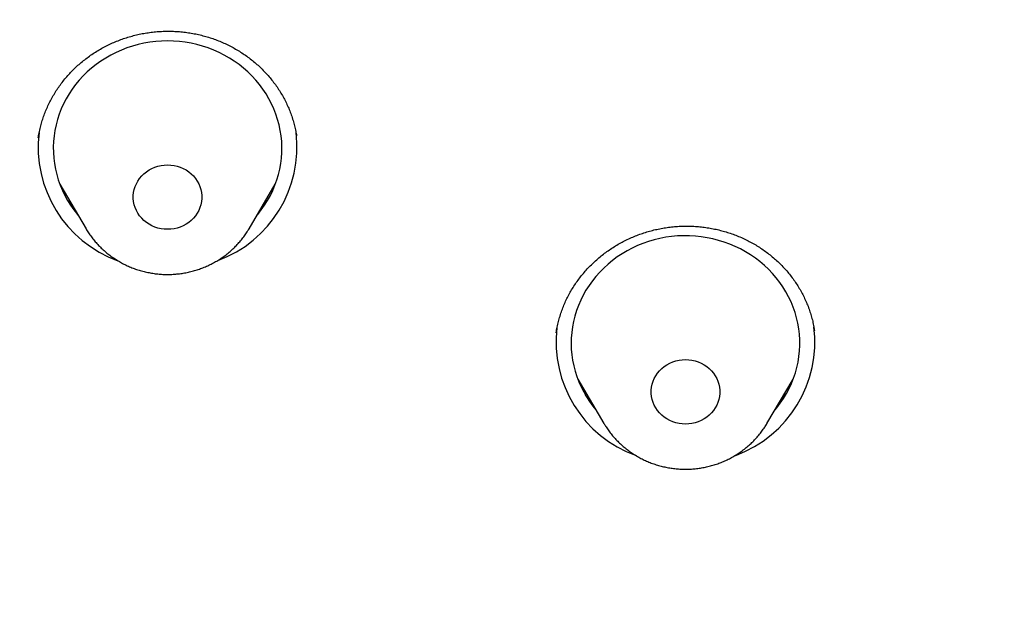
# Model space of a CAD drawing. Header units: millimetres. Extents: x 8 to 459, y 12 to 878.
# Tile 175 of 181: x 251.91 to 264.82, y 852.63 to 860.52. Entities that reach past the tile are written whole.
import ezdxf

# ---------------------------------------------------------------- set-up
doc = ezdxf.new("R2010")
doc.units = ezdxf.units.MM

msp = doc.modelspace()

# ---------------------------------------------------------------- linework, layer by layer
at = {"color": 7, "linetype": 'Continuous', "lineweight": 30}
for p, q in [((255.539, 858.988), (255.538, 858.995)), ((252.433, 858.358), (252.777, 857.775)), ((254.916, 857.775), (255.26, 858.358)), ((258.946, 856.41), (258.946, 856.408)), ((259.228, 855.802), (259.572, 855.218)), ((261.711, 855.218), (262.055, 855.802)), ((259.573, 855.216), (259.572, 855.218)), ((261.711, 855.218), (261.71, 855.216))]:
    msp.add_line(p, q, dxfattribs=at)
at = {"color": 7, "linetype": 'Continuous', "lineweight": 30, "flags": 128}
for points in [[(255.022, 857.954), (255.03, 857.963), (255.076, 858.022), (255.119, 858.083), (255.159, 858.146), (255.195, 858.211), (255.227, 858.278), (255.256, 858.346), (255.28, 858.415), (255.301, 858.485), (255.318, 858.557), (255.331, 858.629), (255.341, 858.702), (255.346, 858.775), (255.347, 858.848), (255.344, 858.921), (255.336, 858.994), (255.325, 859.066), (255.31, 859.138), (255.291, 859.209), (255.268, 859.279), (255.242, 859.348), (255.211, 859.415), (255.177, 859.481), (255.139, 859.545), (255.098, 859.607), (255.053, 859.667), (255.005, 859.725), (254.954, 859.78), (254.9, 859.833), (254.844, 859.883), (254.784, 859.93), (254.722, 859.974), (254.658, 860.015), (254.591, 860.053), (254.522, 860.088), (254.452, 860.119), (254.38, 860.147), (254.307, 860.171), (254.232, 860.192), (254.156, 860.209), (254.079, 860.222), (254.002, 860.232), (253.925, 860.237), (253.847, 860.239), (253.769, 860.237), (253.691, 860.232), (253.614, 860.222), (253.537, 860.209), (253.462, 860.192), (253.387, 860.171), (253.313, 860.147), (253.241, 860.119), (253.171, 860.088), (253.102, 860.053), (253.036, 860.015), (252.971, 859.974), (252.909, 859.93), (252.85, 859.883), (252.793, 859.833), (252.739, 859.78), (252.688, 859.725), (252.64, 859.667), (252.595, 859.607), (252.554, 859.545), (252.516, 859.481), (252.482, 859.415), (252.452, 859.348), (252.425, 859.279), (252.402, 859.209), (252.383, 859.138), (252.368, 859.066), (252.357, 858.994), (252.35, 858.921), (252.347, 858.848), (252.348, 858.775), (252.353, 858.702), (252.362, 858.629), (252.375, 858.557), (252.392, 858.485), (252.413, 858.415), (252.438, 858.346), (252.467, 858.278), (252.499, 858.211), (252.535, 858.146), (252.574, 858.083), (252.617, 858.022), (252.664, 857.963), (252.671, 857.954)], [(253.72, 857.784), (253.679, 857.797), (253.641, 857.814), (253.603, 857.834), (253.569, 857.858), (253.536, 857.884), (253.507, 857.913), (253.48, 857.945), (253.457, 857.979), (253.437, 858.014), (253.421, 858.052), (253.409, 858.09), (253.401, 858.13), (253.397, 858.17), (253.397, 858.21), (253.401, 858.25), (253.409, 858.29), (253.421, 858.328), (253.437, 858.366), (253.457, 858.401), (253.48, 858.435), (253.507, 858.467), (253.536, 858.496), (253.569, 858.522), (253.603, 858.546), (253.641, 858.566), (253.679, 858.583), (253.72, 858.596), (253.762, 858.605), (253.804, 858.611), (253.847, 858.613), (253.889, 858.611), (253.932, 858.605), (253.973, 858.596), (254.014, 858.583), (254.053, 858.566), (254.09, 858.546), (254.125, 858.522), (254.157, 858.496), (254.187, 858.467), (254.213, 858.435), (254.236, 858.401), (254.256, 858.366), (254.272, 858.328), (254.284, 858.29), (254.292, 858.25), (254.296, 858.21), (254.296, 858.17), (254.292, 858.13), (254.284, 858.09), (254.272, 858.052), (254.256, 858.014), (254.236, 857.979), (254.213, 857.945), (254.187, 857.913), (254.157, 857.884), (254.125, 857.858), (254.09, 857.834), (254.053, 857.814), (254.014, 857.797), (253.973, 857.784), (253.932, 857.775), (253.889, 857.769), (253.847, 857.767), (253.804, 857.769), (253.762, 857.775), (253.72, 857.784)], [(261.817, 855.398), (261.841, 855.426), (261.886, 855.486), (261.928, 855.548), (261.966, 855.611), (262.001, 855.677), (262.032, 855.744), (262.059, 855.812), (262.083, 855.882), (262.102, 855.953), (262.118, 856.025), (262.13, 856.097), (262.138, 856.17), (262.141, 856.243), (262.141, 856.316), (262.137, 856.389), (262.128, 856.462), (262.116, 856.534), (262.099, 856.606), (262.079, 856.676), (262.055, 856.746), (262.027, 856.814), (261.995, 856.881), (261.96, 856.946), (261.921, 857.01), (261.878, 857.071), (261.833, 857.13), (261.784, 857.187), (261.732, 857.242), (261.677, 857.293), (261.619, 857.343), (261.559, 857.389), (261.496, 857.432), (261.431, 857.472), (261.363, 857.509), (261.294, 857.543), (261.223, 857.573), (261.151, 857.599), (261.077, 857.622), (261.002, 857.642), (260.926, 857.657), (260.849, 857.669), (260.771, 857.678), (260.694, 857.682), (260.616, 857.683), (260.538, 857.68), (260.46, 857.673), (260.383, 857.662), (260.307, 857.647), (260.232, 857.629), (260.157, 857.607), (260.084, 857.582), (260.013, 857.553), (259.943, 857.521), (259.875, 857.485), (259.809, 857.446), (259.745, 857.404), (259.684, 857.358), (259.626, 857.31), (259.57, 857.259), (259.517, 857.206), (259.467, 857.149), (259.42, 857.091), (259.376, 857.03), (259.336, 856.968), (259.3, 856.903), (259.267, 856.837), (259.237, 856.769), (259.212, 856.7), (259.19, 856.629), (259.173, 856.558), (259.159, 856.486), (259.149, 856.413), (259.143, 856.34), (259.142, 856.267), (259.144, 856.194), (259.15, 856.121), (259.161, 856.049), (259.175, 855.977), (259.194, 855.906), (259.216, 855.835), (259.242, 855.767), (259.272, 855.699), (259.306, 855.633), (259.343, 855.569), (259.383, 855.506), (259.427, 855.446), (259.466, 855.398)], [(260.436, 855.258), (260.398, 855.278), (260.364, 855.301), (260.331, 855.328), (260.302, 855.357), (260.275, 855.389), (260.252, 855.422), (260.232, 855.458), (260.216, 855.495), (260.204, 855.534), (260.196, 855.574), (260.192, 855.614), (260.192, 855.654), (260.196, 855.694), (260.204, 855.733), (260.216, 855.772), (260.232, 855.809), (260.252, 855.845), (260.275, 855.879), (260.302, 855.911), (260.331, 855.94), (260.364, 855.966), (260.398, 855.99), (260.436, 856.01), (260.474, 856.026), (260.515, 856.04), (260.557, 856.049), (260.599, 856.055), (260.642, 856.057), (260.684, 856.055), (260.727, 856.049), (260.769, 856.04), (260.809, 856.026), (260.848, 856.01), (260.885, 855.99), (260.92, 855.966), (260.952, 855.94), (260.982, 855.911), (261.008, 855.879), (261.031, 855.845), (261.051, 855.809), (261.067, 855.772), (261.079, 855.733), (261.087, 855.694), (261.091, 855.654), (261.091, 855.614), (261.087, 855.574), (261.079, 855.534), (261.067, 855.495), (261.051, 855.458), (261.031, 855.422), (261.008, 855.389), (260.982, 855.357), (260.952, 855.328), (260.92, 855.301), (260.885, 855.278), (260.848, 855.258), (260.809, 855.241), (260.769, 855.228), (260.727, 855.219), (260.684, 855.213), (260.642, 855.211), (260.599, 855.213), (260.557, 855.219), (260.515, 855.228), (260.474, 855.241), (260.436, 855.258)]]:
    msp.add_lwpolyline(points, dxfattribs=at)
at = {"color": 7, "linetype": 'Continuous', "lineweight": 30}
for centre, radius, start, end in [((253.735, 858.845), 1.586, 172.9703, 250.1154), ((253.955, 858.847), 1.589, 290.2158, 6.9783), ((260.754, 856.288), 1.585, 290.186, 7.2584), ((260.53, 856.289), 1.586, 173.1517, 250.1977)]:
    msp.add_arc(centre, radius, start, end, dxfattribs=at)
for points, knots in [([(290.178, 835.471), (290.177, 835.489), (290.175, 835.52), (290.172, 835.568), (290.17, 835.612), (290.167, 835.66), (290.163, 835.722), (290.158, 835.802), (290.153, 835.89), (290.147, 835.975), (290.142, 836.051), (290.137, 836.122), (290.132, 836.183), (290.128, 836.235), (290.125, 836.276), (290.123, 836.309), (290.121, 836.339), (290.118, 836.37), (290.115, 836.411), (290.111, 836.462), (290.106, 836.524), (290.097, 836.629), (290.085, 836.777), (290.068, 836.97), (290.049, 837.173), (290.028, 837.386), (290.001, 837.641), (289.969, 837.931), (289.931, 838.248), (289.902, 838.481), (289.883, 838.63), (289.874, 838.696), (289.866, 838.752), (289.86, 838.797), (289.856, 838.829), (289.853, 838.852), (289.85, 838.87), (289.848, 838.89), (289.844, 838.917), (289.838, 838.956), (289.831, 839.009), (289.822, 839.074), (289.812, 839.145), (289.801, 839.217), (289.79, 839.291), (289.779, 839.366), (289.768, 839.443), (289.751, 839.551), (289.729, 839.691), (289.702, 839.866), (289.668, 840.07), (289.629, 840.305), (289.582, 840.571), (289.532, 840.846), (289.478, 841.131), (289.433, 841.361), (289.398, 841.534), (289.375, 841.645), (289.352, 841.759), (289.328, 841.871), (289.305, 841.978), (289.283, 842.082), (289.262, 842.18), (289.242, 842.271), (289.224, 842.349), (289.211, 842.409), (289.201, 842.453), (289.194, 842.484), (289.188, 842.508), (289.184, 842.526), (289.18, 842.545), (289.174, 842.571), (289.166, 842.606), (289.156, 842.651), (289.142, 842.71), (289.124, 842.786), (289.102, 842.88), (289.077, 842.986), (289.049, 843.103), (289.014, 843.246), (288.973, 843.411), (288.927, 843.594), (288.88, 843.775), (288.834, 843.953), (288.788, 844.126), (288.742, 844.294), (288.685, 844.499), (288.618, 844.738), (288.541, 845.007), (288.466, 845.262), (288.393, 845.504), (288.322, 845.732), (288.255, 845.946), (288.192, 846.142), (288.134, 846.32), (288.081, 846.482), (288.039, 846.608), (288.008, 846.701), (287.986, 846.765), (287.966, 846.825), (287.947, 846.88), (287.932, 846.924), (287.921, 846.956), (287.912, 846.981), (287.903, 847.007), (287.893, 847.037), (287.88, 847.075), (287.863, 847.123), (287.843, 847.18), (287.82, 847.244), (287.797, 847.311), (287.761, 847.411), (287.712, 847.547), (287.649, 847.722), (287.581, 847.906), (287.508, 848.1), (287.431, 848.303), (287.35, 848.515), (287.262, 848.738), (287.17, 848.971), (287.071, 849.214), (286.966, 849.468), (286.855, 849.733), (286.737, 850.008), (286.612, 850.294), (286.502, 850.54), (286.41, 850.743), (286.338, 850.899), (286.268, 851.052), (286.2, 851.197), (286.137, 851.331), (286.085, 851.44), (286.044, 851.526), (286.013, 851.59), (285.983, 851.652), (285.955, 851.71), (285.929, 851.764), (285.904, 851.814), (285.882, 851.859), (285.864, 851.895), (285.851, 851.923), (285.841, 851.943), (285.832, 851.96), (285.822, 851.98), (285.809, 852.008), (285.792, 852.042), (285.771, 852.084), (285.746, 852.134), (285.717, 852.192), (285.683, 852.259), (285.646, 852.332), (285.559, 852.504), (285.422, 852.77), (285.253, 853.092), (285.099, 853.378), (284.963, 853.627), (284.826, 853.875), (284.687, 854.123), (284.532, 854.395), (284.358, 854.694), (284.164, 855.022), (283.961, 855.359), (283.757, 855.69), (283.553, 856.015), (283.392, 856.266), (283.269, 856.455), (283.188, 856.579), (283.11, 856.697), (283.03, 856.819), (282.949, 856.94), (282.867, 857.061), (282.794, 857.17), (282.728, 857.266), (282.673, 857.346), (282.629, 857.41), (282.594, 857.461), (282.565, 857.504), (282.541, 857.538), (282.522, 857.566), (282.504, 857.591), (282.484, 857.62), (282.458, 857.657), (282.426, 857.703), (282.389, 857.756), (282.346, 857.817), (282.298, 857.885), (282.244, 857.961), (282.184, 858.045), (282.118, 858.138), (282.045, 858.239), (281.967, 858.347), (281.885, 858.458), (281.721, 858.682), (281.484, 859), (281.17, 859.411), (280.853, 859.816), (280.52, 860.232), (280.171, 860.657), (279.864, 861.022), (279.603, 861.325), (279.395, 861.565), (279.19, 861.796), (278.991, 862.018), (278.797, 862.232), (278.608, 862.438), (278.425, 862.635), (278.278, 862.791), (278.167, 862.908), (278.09, 862.989), (278.015, 863.067), (277.944, 863.141), (277.879, 863.208), (277.823, 863.266), (277.781, 863.309), (277.751, 863.34), (277.73, 863.361), (277.713, 863.378), (277.7, 863.392), (277.687, 863.405), (277.671, 863.422), (277.647, 863.446), (277.608, 863.486), (277.554, 863.54), (277.488, 863.607), (277.417, 863.679), (277.329, 863.767), (277.222, 863.873), (277.096, 863.997), (276.961, 864.129), (276.822, 864.265), (276.586, 864.491), (276.254, 864.806), (275.82, 865.206), (275.356, 865.623), (274.86, 866.055), (274.332, 866.502), (273.871, 866.882), (273.484, 867.192), (273.178, 867.433), (272.881, 867.663), (272.602, 867.876), (272.343, 868.071), (272.101, 868.25), (271.867, 868.421), (271.641, 868.584), (271.423, 868.74), (271.213, 868.888), (271.011, 869.029), (270.841, 869.146), (270.703, 869.24), (270.597, 869.312), (270.499, 869.378), (270.426, 869.427), (270.377, 869.461), (270.348, 869.48), (270.32, 869.499), (270.294, 869.516), (270.272, 869.53), (270.257, 869.541), (270.247, 869.547), (270.24, 869.552), (270.227, 869.561), (270.202, 869.577), (270.162, 869.603), (270.112, 869.637), (270.049, 869.678), (269.975, 869.727), (269.89, 869.783), (269.793, 869.846), (269.684, 869.916), (269.564, 869.993), (269.437, 870.075), (269.305, 870.158), (269.107, 870.283), (268.839, 870.449), (268.501, 870.655), (268.153, 870.864), (267.795, 871.074), (267.423, 871.288), (267.036, 871.506), (266.635, 871.727), (266.228, 871.946), (265.815, 872.164), (265.397, 872.379), (264.965, 872.596), (264.519, 872.814), (264.087, 873.02), (263.668, 873.214), (263.269, 873.395), (262.871, 873.571), (262.478, 873.741), (262.093, 873.903), (261.696, 874.067), (261.287, 874.231), (260.867, 874.395), (260.46, 874.549), (260.075, 874.691), (259.712, 874.822), (259.37, 874.943), (259.039, 875.056), (258.719, 875.164), (258.413, 875.264), (258.12, 875.358), (257.84, 875.446), (257.571, 875.529), (257.313, 875.607), (257.067, 875.68), (256.832, 875.748), (256.603, 875.813), (256.37, 875.879), (256.126, 875.946), (255.869, 876.015), (255.591, 876.088), (255.289, 876.166), (254.964, 876.247), (254.627, 876.329), (254.278, 876.411), (253.917, 876.493), (253.551, 876.573), (253.181, 876.652), (252.807, 876.728), (252.423, 876.803), (252.027, 876.878), (251.634, 876.948), (251.243, 877.015), (250.855, 877.078), (250.46, 877.139), (250.063, 877.198), (249.665, 877.253), (249.267, 877.305), (248.76, 877.367), (248.145, 877.435), (247.421, 877.505), (246.682, 877.565), (245.929, 877.616), (245.162, 877.655), (244.398, 877.682), (243.638, 877.698), (242.97, 877.701), (242.393, 877.697), (241.907, 877.689), (241.423, 877.676), (240.94, 877.658), (240.46, 877.636), (239.986, 877.609), (239.503, 877.578), (239.015, 877.541), (238.522, 877.499), (238.04, 877.453), (237.57, 877.404), (237.11, 877.351), (236.661, 877.296), (236.223, 877.238), (235.796, 877.177), (235.38, 877.115), (234.977, 877.051), (234.587, 876.986), (234.211, 876.92), (233.844, 876.854), (233.52, 876.792), (233.233, 876.736), (232.978, 876.684), (232.718, 876.63), (232.449, 876.573), (232.173, 876.513), (231.888, 876.449), (231.586, 876.379), (231.265, 876.303), (230.925, 876.22), (230.576, 876.131), (230.218, 876.038), (229.85, 875.94), (229.474, 875.835), (229.088, 875.725), (228.694, 875.609), (228.291, 875.487), (227.882, 875.359), (227.467, 875.225), (227.047, 875.086), (226.621, 874.94), (226.124, 874.764), (225.557, 874.556), (224.921, 874.314), (224.284, 874.06), (223.646, 873.795), (223.01, 873.52), (222.377, 873.236), (221.748, 872.943), (221.118, 872.638), (220.463, 872.309), (219.783, 871.954), (219.223, 871.65), (218.805, 871.417), (218.533, 871.262), (218.269, 871.111), (218.016, 870.963), (217.775, 870.82), (217.546, 870.683), (217.331, 870.553), (217.13, 870.429), (216.942, 870.313), (216.768, 870.204), (216.611, 870.105), (216.471, 870.016), (216.348, 869.936), (216.234, 869.863), (216.132, 869.797), (216.04, 869.737), (215.959, 869.684), (215.892, 869.64), (215.838, 869.604), (215.793, 869.574), (215.748, 869.544), (215.7, 869.512), (215.648, 869.477), (215.589, 869.438), (215.523, 869.393), (215.447, 869.342), (215.362, 869.284), (215.267, 869.22), (215.163, 869.149), (215.049, 869.07), (214.927, 868.985), (214.79, 868.89), (214.638, 868.783), (214.471, 868.664), (214.294, 868.537), (214.105, 868.401), (213.921, 868.266), (213.742, 868.134), (213.571, 868.006), (213.396, 867.874), (213.223, 867.742), (213.052, 867.611), (212.884, 867.481), (212.719, 867.351), (212.499, 867.178), (212.229, 866.962), (211.912, 866.703), (211.6, 866.444), (211.294, 866.186), (210.995, 865.929), (210.71, 865.679), (210.438, 865.437), (210.191, 865.215), (209.968, 865.01), (209.765, 864.822), (209.566, 864.635), (209.371, 864.45), (209.178, 864.265), (209.028, 864.119), (208.919, 864.012), (208.849, 863.943), (208.779, 863.874), (208.71, 863.805), (208.642, 863.737), (208.575, 863.671), (208.515, 863.61), (208.463, 863.558), (208.419, 863.513), (208.382, 863.475), (208.35, 863.443), (208.325, 863.417), (208.302, 863.394), (208.278, 863.37), (208.25, 863.341), (208.215, 863.305), (208.173, 863.262), (208.124, 863.211), (208.066, 863.152), (207.999, 863.082), (207.922, 863.001), (207.833, 862.909), (207.736, 862.806), (207.63, 862.694), (207.484, 862.537), (207.301, 862.34), (207.087, 862.105), (206.878, 861.873), (206.675, 861.643), (206.436, 861.371), (206.167, 861.057), (205.869, 860.704), (205.584, 860.359), (205.312, 860.023), (205.052, 859.695), (204.805, 859.378), (204.605, 859.117), (204.452, 858.913), (204.342, 858.766), (204.238, 858.626), (204.141, 858.495), (204.052, 858.372), (203.964, 858.251), (203.88, 858.134), (203.799, 858.022), (203.728, 857.922), (203.667, 857.836), (203.616, 857.763), (203.574, 857.703), (203.539, 857.653), (203.514, 857.617), (203.496, 857.592), (203.483, 857.572), (203.466, 857.548), (203.444, 857.517), (203.416, 857.476), (203.383, 857.428), (203.343, 857.37), (203.299, 857.306), (203.251, 857.236), (203.203, 857.165), (203.154, 857.093), (203.044, 856.93), (202.862, 856.657), (202.61, 856.269), (202.4, 855.94), (202.242, 855.687), (202.133, 855.511), (202.02, 855.326), (201.902, 855.132), (201.78, 854.927), (201.653, 854.712), (201.522, 854.487), (201.387, 854.254), (201.26, 854.029), (201.14, 853.814), (201.027, 853.61), (200.913, 853.4), (200.797, 853.185), (200.693, 852.989), (200.604, 852.819), (200.533, 852.682), (200.468, 852.556), (200.409, 852.442), (200.358, 852.34), (200.313, 852.25), (200.276, 852.177), (200.247, 852.119), (200.224, 852.074), (200.206, 852.037), (200.191, 852.007), (200.178, 851.981), (200.165, 851.954), (200.149, 851.921), (200.129, 851.881), (200.104, 851.831), (200.076, 851.772), (200.042, 851.704), (200.005, 851.628), (199.965, 851.543), (199.921, 851.453), (199.877, 851.36), (199.797, 851.19), (199.683, 850.946), (199.552, 850.659), (199.439, 850.409), (199.344, 850.193), (199.249, 849.974), (199.152, 849.748), (199.051, 849.51), (198.947, 849.259), (198.84, 848.996), (198.731, 848.721), (198.618, 848.433), (198.526, 848.191), (198.454, 848), (198.404, 847.866), (198.357, 847.738), (198.314, 847.62), (198.275, 847.512), (198.24, 847.414), (198.209, 847.327), (198.181, 847.249), (198.158, 847.183), (198.138, 847.126), (198.122, 847.08), (198.109, 847.042), (198.099, 847.012), (198.09, 846.987), (198.081, 846.962), (198.07, 846.93), (198.056, 846.89), (198.039, 846.838), (198.018, 846.777), (197.994, 846.705), (197.966, 846.623), (197.935, 846.531), (197.901, 846.429), (197.864, 846.316), (197.825, 846.194), (197.771, 846.027), (197.705, 845.818), (197.613, 845.523), (197.511, 845.185), (197.401, 844.808), (197.298, 844.442), (197.202, 844.088), (197.111, 843.742), (197.024, 843.402), (196.961, 843.143), (196.918, 842.963), (196.894, 842.864), (196.873, 842.773), (196.854, 842.694), (196.84, 842.633), (196.829, 842.586), (196.821, 842.552), (196.814, 842.52), (196.807, 842.488), (196.799, 842.452), (196.788, 842.404), (196.775, 842.344), (196.758, 842.269), (196.738, 842.179), (196.715, 842.073), (196.688, 841.949), (196.66, 841.814), (196.629, 841.667), (196.597, 841.509), (196.563, 841.339), (196.526, 841.151), (196.487, 840.945), (196.445, 840.719), (196.402, 840.479), (196.358, 840.225), (196.316, 839.977), (196.277, 839.736), (196.249, 839.553), (196.228, 839.414), (196.215, 839.325), (196.202, 839.241), (196.191, 839.161), (196.18, 839.085), (196.17, 839.015), (196.162, 838.956), (196.155, 838.908), (196.15, 838.869), (196.145, 838.836), (196.14, 838.8), (196.134, 838.754), (196.126, 838.693), (196.116, 838.619), (196.105, 838.537), (196.094, 838.448), (196.082, 838.352), (196.069, 838.25), (196.056, 838.144), (196.044, 838.037), (196.031, 837.928), (196.019, 837.819), (196, 837.65), (195.976, 837.42), (195.947, 837.127), (195.925, 836.893), (195.911, 836.724), (195.903, 836.628), (195.896, 836.547), (195.89, 836.48), (195.886, 836.428), (195.884, 836.393), (195.882, 836.371), (195.881, 836.355), (195.879, 836.333), (195.877, 836.301), (195.873, 836.259), (195.868, 836.184), (195.86, 836.077), (195.852, 835.957), (195.845, 835.851), (195.839, 835.763), (195.834, 835.678), (195.829, 835.601), (195.826, 835.533), (195.823, 835.491), (195.822, 835.471)], [0, 0, 0, 0, 0.00038, 0.000676, 0.000994, 0.00134, 0.001717, 0.002369, 0.003095, 0.003658, 0.004243, 0.004766, 0.005215, 0.00559, 0.005891, 0.006118, 0.006318, 0.006552, 0.006818, 0.007218, 0.007676, 0.00819, 0.009534, 0.010954, 0.012451, 0.014023, 0.015664, 0.0181, 0.020445, 0.022701, 0.023269, 0.023763, 0.024176, 0.024507, 0.024758, 0.024897, 0.025008, 0.02516, 0.025358, 0.025601, 0.026027, 0.026533, 0.027061, 0.027599, 0.028149, 0.028709, 0.029281, 0.029863, 0.031119, 0.032423, 0.033775, 0.035686, 0.037672, 0.039733, 0.041869, 0.044079, 0.044909, 0.045748, 0.046597, 0.047456, 0.048275, 0.049021, 0.049806, 0.050491, 0.051074, 0.051557, 0.051844, 0.052078, 0.052259, 0.052387, 0.052496, 0.052685, 0.052962, 0.053304, 0.053688, 0.054312, 0.055024, 0.055824, 0.056712, 0.057687, 0.059059, 0.06047, 0.06185, 0.063198, 0.064514, 0.065799, 0.067052, 0.069209, 0.071266, 0.073221, 0.075076, 0.076828, 0.078476, 0.080018, 0.08136, 0.082609, 0.083768, 0.084282, 0.084776, 0.085249, 0.085689, 0.086046, 0.086277, 0.086448, 0.086627, 0.086863, 0.087155, 0.087504, 0.087983, 0.088488, 0.089007, 0.08954, 0.09083, 0.092195, 0.093636, 0.095153, 0.096745, 0.098412, 0.100161, 0.101998, 0.103924, 0.105939, 0.108043, 0.110236, 0.112518, 0.114888, 0.11614, 0.117414, 0.118664, 0.119831, 0.120918, 0.121923, 0.122477, 0.123002, 0.1235, 0.123969, 0.12441, 0.124823, 0.125197, 0.125495, 0.125725, 0.125867, 0.125981, 0.126144, 0.126368, 0.126646, 0.126978, 0.127395, 0.127875, 0.128416, 0.129021, 0.129678, 0.132633, 0.135569, 0.137655, 0.139731, 0.141798, 0.143855, 0.145944, 0.148634, 0.151412, 0.154278, 0.157232, 0.159904, 0.162645, 0.16374, 0.16483, 0.165862, 0.166831, 0.167995, 0.169053, 0.170006, 0.170854, 0.171597, 0.172107, 0.172552, 0.172933, 0.173242, 0.173468, 0.173657, 0.173914, 0.174243, 0.174644, 0.175118, 0.175655, 0.176261, 0.176937, 0.177683, 0.178514, 0.179418, 0.180394, 0.181407, 0.182422, 0.186428, 0.190031, 0.193658, 0.197603, 0.201576, 0.205578, 0.207937, 0.210232, 0.212456, 0.214609, 0.21669, 0.218701, 0.22064, 0.222508, 0.223324, 0.224125, 0.224912, 0.225673, 0.226346, 0.226922, 0.2274, 0.227649, 0.22786, 0.228034, 0.228169, 0.228273, 0.228433, 0.228677, 0.229006, 0.229636, 0.230316, 0.231041, 0.231813, 0.232995, 0.234272, 0.235642, 0.23705, 0.23846, 0.24267, 0.246898, 0.251145, 0.256072, 0.261023, 0.266, 0.268881, 0.271664, 0.274348, 0.276932, 0.279156, 0.281301, 0.283367, 0.285355, 0.287263, 0.289092, 0.290843, 0.292513, 0.293493, 0.294404, 0.295246, 0.296019, 0.296275, 0.296523, 0.296761, 0.296992, 0.297186, 0.297316, 0.297385, 0.297435, 0.297498, 0.297735, 0.29807, 0.298503, 0.299034, 0.299662, 0.300388, 0.301212, 0.302133, 0.303152, 0.304242, 0.305353, 0.306483, 0.309221, 0.312066, 0.31491, 0.317853, 0.320894, 0.324034, 0.327274, 0.330611, 0.333849, 0.337175, 0.340588, 0.344089, 0.347678, 0.350736, 0.353853, 0.356944, 0.359958, 0.362895, 0.365757, 0.369031, 0.3722, 0.375263, 0.37822, 0.380857, 0.383404, 0.385861, 0.388227, 0.390503, 0.392651, 0.394711, 0.396685, 0.398571, 0.400371, 0.402083, 0.403717, 0.405376, 0.407176, 0.40904, 0.410966, 0.413232, 0.41558, 0.418009, 0.42052, 0.423113, 0.425787, 0.428383, 0.431051, 0.433792, 0.436606, 0.439492, 0.442179, 0.444925, 0.44773, 0.450545, 0.453353, 0.456154, 0.458948, 0.464051, 0.46913, 0.474184, 0.479573, 0.484933, 0.490266, 0.495571, 0.500848, 0.504253, 0.507646, 0.511027, 0.514396, 0.517754, 0.521084, 0.524353, 0.527879, 0.531332, 0.534712, 0.538018, 0.541251, 0.544411, 0.547497, 0.55051, 0.55345, 0.556317, 0.55906, 0.561733, 0.564336, 0.566867, 0.568664, 0.570466, 0.572328, 0.574249, 0.576229, 0.578269, 0.580369, 0.582747, 0.585197, 0.587719, 0.590313, 0.592978, 0.595716, 0.598526, 0.601407, 0.604361, 0.607386, 0.610427, 0.613538, 0.616712, 0.619912, 0.624657, 0.629442, 0.634269, 0.639135, 0.644043, 0.648902, 0.653801, 0.658739, 0.663716, 0.669337, 0.675007, 0.677248, 0.679491, 0.681658, 0.683721, 0.68572, 0.687611, 0.689394, 0.691069, 0.692637, 0.694097, 0.695449, 0.696582, 0.697627, 0.698583, 0.699451, 0.700229, 0.700919, 0.701521, 0.701931, 0.702304, 0.702686, 0.703085, 0.703528, 0.704022, 0.704588, 0.705238, 0.70597, 0.706785, 0.707683, 0.708663, 0.709726, 0.710871, 0.712227, 0.713683, 0.715239, 0.716895, 0.718651, 0.72012, 0.721651, 0.723227, 0.724786, 0.726324, 0.727841, 0.729336, 0.73081, 0.733829, 0.736755, 0.739586, 0.742517, 0.745339, 0.748055, 0.750662, 0.753163, 0.755195, 0.757173, 0.759129, 0.761064, 0.762978, 0.764871, 0.765579, 0.766285, 0.766987, 0.767687, 0.768383, 0.769073, 0.769706, 0.770219, 0.770668, 0.771053, 0.771375, 0.771633, 0.771845, 0.77208, 0.772359, 0.772715, 0.77315, 0.773664, 0.774255, 0.774925, 0.775752, 0.776673, 0.77769, 0.778801, 0.780006, 0.78232, 0.784613, 0.786866, 0.789079, 0.791253, 0.794696, 0.798033, 0.801265, 0.804392, 0.807414, 0.81033, 0.81314, 0.814541, 0.815878, 0.817137, 0.818319, 0.819422, 0.820448, 0.821558, 0.822559, 0.823453, 0.824238, 0.824857, 0.825387, 0.825828, 0.826181, 0.826342, 0.826498, 0.826702, 0.826981, 0.827336, 0.827766, 0.828272, 0.828853, 0.829477, 0.830105, 0.830735, 0.831367, 0.834384, 0.837884, 0.841458, 0.842895, 0.8444, 0.845974, 0.847619, 0.849366, 0.851186, 0.853078, 0.855044, 0.857082, 0.858735, 0.860432, 0.862175, 0.863963, 0.865789, 0.867023, 0.868158, 0.869192, 0.870126, 0.87096, 0.871694, 0.872328, 0.872755, 0.873121, 0.873425, 0.873667, 0.873857, 0.874069, 0.874323, 0.874654, 0.875058, 0.875536, 0.876087, 0.876712, 0.877398, 0.878147, 0.878903, 0.879652, 0.882275, 0.884813, 0.886575, 0.888295, 0.890008, 0.891809, 0.893704, 0.895691, 0.897771, 0.899944, 0.90221, 0.90457, 0.905637, 0.906708, 0.90771, 0.908634, 0.90948, 0.910236, 0.910916, 0.911521, 0.912051, 0.912475, 0.912835, 0.91313, 0.913361, 0.913532, 0.913717, 0.913944, 0.914264, 0.914663, 0.91514, 0.915696, 0.916331, 0.917045, 0.917837, 0.918707, 0.919656, 0.920653, 0.922583, 0.924476, 0.927466, 0.930357, 0.933147, 0.935838, 0.938457, 0.941045, 0.943571, 0.944352, 0.945125, 0.945825, 0.946417, 0.946901, 0.947222, 0.947467, 0.947686, 0.947931, 0.948203, 0.948498, 0.949007, 0.949572, 0.950192, 0.951038, 0.95197, 0.952987, 0.954089, 0.955277, 0.95655, 0.957907, 0.959497, 0.96119, 0.962984, 0.96488, 0.966878, 0.968541, 0.970268, 0.970964, 0.971642, 0.972263, 0.972827, 0.973436, 0.973958, 0.974395, 0.974745, 0.975031, 0.975263, 0.975474, 0.975838, 0.976292, 0.976835, 0.977467, 0.978107, 0.978818, 0.97959, 0.980376, 0.98117, 0.981972, 0.982782, 0.9836, 0.985709, 0.987871, 0.990083, 0.990897, 0.991604, 0.992203, 0.992695, 0.993081, 0.993358, 0.993467, 0.99356, 0.993718, 0.993952, 0.994262, 0.994641, 0.9956, 0.996628, 0.997273, 0.99794, 0.998564, 0.999113, 0.999591, 1, 1, 1, 1]), ([(252.151, 858.969), (252.152, 858.978), (252.157, 859.012), (252.169, 859.07), (252.187, 859.142), (252.208, 859.214), (252.233, 859.284), (252.261, 859.353), (252.293, 859.422), (252.328, 859.489), (252.366, 859.555), (252.407, 859.619), (252.452, 859.681), (252.499, 859.741), (252.549, 859.798), (252.601, 859.854), (252.656, 859.907), (252.714, 859.957), (252.774, 860.006), (252.837, 860.051), (252.901, 860.094), (252.968, 860.134), (253.036, 860.171), (253.106, 860.205), (253.178, 860.236), (253.251, 860.264), (253.325, 860.288), (253.4, 860.31), (253.476, 860.328), (253.553, 860.342), (253.631, 860.354), (253.709, 860.362), (253.787, 860.367), (253.865, 860.368), (253.944, 860.366), (254.022, 860.36), (254.1, 860.351), (254.177, 860.339), (254.254, 860.323), (254.329, 860.304), (254.404, 860.282), (254.477, 860.257), (254.549, 860.228), (254.62, 860.196), (254.689, 860.162), (254.756, 860.124), (254.822, 860.083), (254.885, 860.04), (254.947, 859.994), (255.005, 859.945), (255.062, 859.894), (255.116, 859.84), (255.167, 859.784), (255.216, 859.726), (255.261, 859.666), (255.304, 859.604), (255.344, 859.539), (255.38, 859.474), (255.414, 859.406), (255.444, 859.338), (255.47, 859.268), (255.493, 859.197), (255.513, 859.125), (255.528, 859.058), (255.536, 859.014), (255.539, 858.995)], [0, 0, 0, 0, 0.005943, 0.022249, 0.038462, 0.054559, 0.070638, 0.086793, 0.103009, 0.119263, 0.135527, 0.15177, 0.167964, 0.184086, 0.200156, 0.216186, 0.232293, 0.248388, 0.264474, 0.280559, 0.29665, 0.312752, 0.328869, 0.344917, 0.360927, 0.376919, 0.392901, 0.408884, 0.424875, 0.440883, 0.456914, 0.472953, 0.488922, 0.504897, 0.520891, 0.536899, 0.552917, 0.568937, 0.584956, 0.600969, 0.616953, 0.632919, 0.648912, 0.664929, 0.680964, 0.697014, 0.713072, 0.729134, 0.745198, 0.761243, 0.77731, 0.793382, 0.809467, 0.82557, 0.841699, 0.857863, 0.874071, 0.890288, 0.906433, 0.922583, 0.938745, 0.954923, 0.971121, 0.987341, 1, 1, 1, 1]), ([(252.587, 858.097), (252.58, 858.103), (252.562, 858.12), (252.545, 858.138), (252.535, 858.149)], [0, 0, 0, 0, 0.360265, 1, 1, 1, 1]), ([(255.163, 858.155), (255.154, 858.146), (255.137, 858.128), (255.119, 858.112), (255.11, 858.103)], [0, 0, 0, 0, 0.506884, 1, 1, 1, 1]), ([(252.776, 857.776), (252.779, 857.771), (252.792, 857.748), (252.819, 857.708), (252.857, 857.655), (252.898, 857.604), (252.942, 857.556), (252.989, 857.509), (253.038, 857.466), (253.09, 857.425), (253.144, 857.387), (253.2, 857.351), (253.257, 857.319), (253.317, 857.289), (253.378, 857.263), (253.441, 857.24), (253.505, 857.221), (253.57, 857.204), (253.636, 857.192), (253.702, 857.182), (253.769, 857.176), (253.836, 857.174), (253.903, 857.175), (253.97, 857.18), (254.037, 857.188), (254.103, 857.2), (254.169, 857.215), (254.233, 857.234), (254.296, 857.256), (254.358, 857.281), (254.419, 857.31), (254.477, 857.342), (254.534, 857.376), (254.589, 857.414), (254.642, 857.454), (254.692, 857.498), (254.739, 857.543), (254.784, 857.592), (254.826, 857.642), (254.865, 857.695), (254.895, 857.739), (254.911, 857.766), (254.916, 857.775)], [0, 0, 0, 0, 0.006186, 0.031725, 0.057291, 0.082885, 0.10851, 0.134167, 0.159855, 0.185574, 0.211325, 0.237106, 0.262917, 0.288756, 0.314622, 0.340512, 0.366425, 0.392358, 0.418311, 0.444279, 0.47026, 0.496253, 0.522255, 0.548262, 0.574272, 0.600281, 0.626288, 0.652289, 0.678281, 0.704262, 0.730228, 0.756178, 0.782107, 0.808015, 0.833897, 0.859752, 0.885579, 0.911375, 0.937138, 0.962869, 0.988567, 1, 1, 1, 1]), ([(258.946, 856.41), (258.947, 856.422), (258.953, 856.459), (258.966, 856.52), (258.985, 856.593), (259.007, 856.665), (259.032, 856.736), (259.061, 856.806), (259.094, 856.874), (259.129, 856.94), (259.167, 857.005), (259.209, 857.068), (259.254, 857.13), (259.302, 857.189), (259.353, 857.247), (259.406, 857.302), (259.462, 857.355), (259.52, 857.406), (259.58, 857.453), (259.643, 857.498), (259.708, 857.541), (259.775, 857.58), (259.843, 857.617), (259.914, 857.65), (259.986, 857.681), (260.059, 857.708), (260.134, 857.733), (260.209, 857.754), (260.285, 857.771), (260.362, 857.786), (260.44, 857.797), (260.518, 857.804), (260.596, 857.809), (260.674, 857.81), (260.753, 857.807), (260.831, 857.801), (260.908, 857.792), (260.985, 857.779), (261.062, 857.763), (261.137, 857.744), (261.212, 857.721), (261.285, 857.696), (261.357, 857.667), (261.428, 857.635), (261.496, 857.6), (261.563, 857.562), (261.628, 857.521), (261.691, 857.477), (261.752, 857.431), (261.81, 857.382), (261.866, 857.33), (261.92, 857.277), (261.971, 857.22), (262.019, 857.162), (262.064, 857.102), (262.106, 857.04), (262.145, 856.976), (262.181, 856.91), (262.213, 856.842), (262.243, 856.774), (262.269, 856.703), (262.292, 856.632), (262.311, 856.56), (262.325, 856.495), (262.331, 856.453), (262.334, 856.436)], [0, 0, 0, 0, 0.0080304, 0.0242276, 0.0405036, 0.0568187, 0.0731287, 0.0893811, 0.1055356, 0.1215764, 0.1375927, 0.1536814, 0.1698303, 0.1860149, 0.2022098, 0.2183818, 0.2345048, 0.2505552, 0.2665555, 0.2825276, 0.2985715, 0.3146042, 0.3306318, 0.3466607, 0.3626978, 0.3787487, 0.3948176, 0.4108213, 0.4267881, 0.442739, 0.4586839, 0.4746321, 0.4905922, 0.5065709, 0.5225769, 0.5385946, 0.5545411, 0.5704993, 0.5864792, 0.6024762, 0.6184852, 0.6345011, 0.6505177, 0.6665316, 0.6825189, 0.6984929, 0.7144975, 0.7305282, 0.7465806, 0.7626496, 0.7787304, 0.7948177, 0.8109105, 0.8269859, 0.8430847, 0.8591903, 0.8753093, 0.8914477, 0.9076126, 0.9238117, 0.9400526, 0.956293, 0.9724629, 0.9886353, 1, 1, 1, 1]), ([(259.383, 855.539), (259.379, 855.542), (259.36, 855.56), (259.342, 855.579), (259.328, 855.594)], [0, 0, 0, 0, 0.176919, 1, 1, 1, 1]), ([(261.962, 855.604), (261.955, 855.597), (261.937, 855.578), (261.918, 855.56), (261.907, 855.549)], [0, 0, 0, 0, 0.372102, 1, 1, 1, 1]), ([(259.574, 855.216), (259.582, 855.202), (259.601, 855.17), (259.636, 855.121), (259.675, 855.069), (259.718, 855.02), (259.764, 854.973), (259.812, 854.928), (259.862, 854.886), (259.915, 854.846), (259.97, 854.81), (260.028, 854.776), (260.086, 854.745), (260.147, 854.718), (260.209, 854.693), (260.273, 854.672), (260.337, 854.655), (260.402, 854.64), (260.469, 854.63), (260.535, 854.622), (260.602, 854.618), (260.67, 854.618), (260.737, 854.621), (260.804, 854.628), (260.87, 854.638), (260.936, 854.652), (261.001, 854.669), (261.064, 854.69), (261.127, 854.714), (261.188, 854.741), (261.248, 854.771), (261.305, 854.805), (261.361, 854.841), (261.414, 854.881), (261.466, 854.923), (261.514, 854.967), (261.56, 855.015), (261.604, 855.064), (261.644, 855.116), (261.68, 855.166), (261.7, 855.2), (261.71, 855.216)], [0, 0, 0, 0, 0.019261, 0.044888, 0.070543, 0.096228, 0.121944, 0.147692, 0.173471, 0.199282, 0.225124, 0.250996, 0.276897, 0.302825, 0.328778, 0.354756, 0.380755, 0.406773, 0.432809, 0.458859, 0.484922, 0.510994, 0.537073, 0.563157, 0.589241, 0.615323, 0.641401, 0.667472, 0.693532, 0.719579, 0.74561, 0.771622, 0.797613, 0.82358, 0.849521, 0.875434, 0.901317, 0.927168, 0.952986, 0.978772, 1, 1, 1, 1])]:
    msp.add_open_spline(points, degree=3, knots=knots, dxfattribs=at)

doc.saveas('drawing.dxf')
